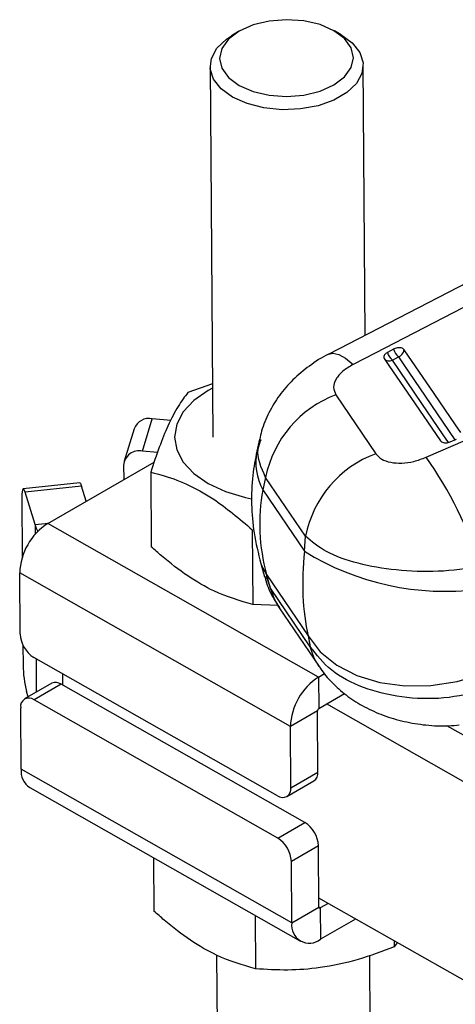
# Model space of a CAD drawing. Header units: millimetres. Extents: x 60 to 406, y 6 to 289.
# Tile 37 of 43: x 305 to 325, y 185 to 232. Entities that reach past the tile are written whole.
import ezdxf

# ---------------------------------------------------------------- set-up
doc = ezdxf.new("R2010")
doc.units = ezdxf.units.MM

msp = doc.modelspace()

# ---------------------------------------------------------------- linework, layer by layer
at = {"color": 7, "linetype": 'Continuous', "lineweight": 25}
for p, q in [((315.063665, 231.021898), (314.739547, 230.828297)), ((319.948093, 230.866876), (319.621142, 231.055658)), ((313.718316, 229.368279), (313.848636, 211.775181)), ((321.085796, 216.60355), (320.990846, 229.422147)), ((328.269822, 220.313549), (319.361443, 215.713054)), ((322.425365, 215.942033), (322.137548, 215.785769)), ((322.376021, 215.418167), (322.663838, 215.574427)), ((323.974896, 210.813083), (332.655708, 214.61227)), ((313.829887, 214.306462), (312.665129, 213.891436)), ((319.691709, 213.778388), (321.585176, 210.982115)), ((310.500985, 211.105064), (310.974612, 212.64457)), ((311.852668, 212.560322), (310.974612, 212.64457)), ((310.111232, 212.166415), (309.637606, 210.626909)), ((316.063658, 211.673667), (315.937508, 211.108857)), ((325.116905, 211.546884), (325.424378, 211.674286)), ((311.218916, 211.036179), (310.500985, 211.105064)), ((306.014476, 207.671955), (311.063587, 210.586745)), ((309.611246, 210.44549), (309.616389, 209.751293)), ((310.899055, 210.11067), (310.925349, 206.561083)), ((307.527178, 209.59896), (304.841379, 209.314569)), ((307.617381, 209.440395), (304.931582, 209.156003)), ((307.838174, 208.724754), (307.617381, 209.440395)), ((316.357929, 209.860873), (316.225739, 209.269024)), ((318.250136, 207.064081), (316.357929, 209.860873)), ((305.405014, 207.62151), (304.931582, 209.156003)), ((316.225739, 209.269024), (318.200122, 206.352313)), ((304.77926, 208.922132), (304.800386, 206.070074)), ((318.870491, 200.37787), (306.014476, 207.671955)), ((315.723629, 207.373362), (315.749922, 203.823778)), ((318.200122, 206.352313), (318.250136, 207.064081)), ((316.128345, 205.766105), (316.307664, 205.144577)), ((317.532155, 198.033083), (304.67614, 205.327169)), ((304.697678, 202.419833), (304.67614, 205.327169)), ((316.40015, 205.248481), (318.374534, 202.33177)), ((316.58595, 204.604511), (316.40015, 205.248481)), ((318.478056, 201.810022), (316.58595, 204.604511)), ((316.952472, 203.776768), (315.749922, 203.823778)), ((317.004329, 203.666484), (318.896428, 200.872012)), ((318.374534, 202.33177), (318.478056, 201.810022)), ((304.831307, 201.895952), (304.838347, 200.945601)), ((316.916413, 194.744983), (305.346002, 201.309659)), ((306.197571, 200.080925), (304.911923, 199.338737)), ((318.870491, 200.37787), (319.153996, 200.541534)), ((318.870491, 200.37787), (318.881535, 198.886929)), ((305.079743, 199.435616), (305.001713, 199.688529)), ((306.646559, 200.039079), (305.360911, 199.29689)), ((318.216971, 193.474402), (306.646559, 200.039079)), ((316.931323, 192.732213), (305.360911, 199.29689)), ((318.881535, 198.886929), (320.10828, 199.595114)), ((304.74517, 196.008789), (304.723632, 198.916123)), ((318.817803, 198.775272), (317.532155, 198.033083)), ((318.839341, 195.867936), (318.817803, 198.775272)), ((349.179634, 182.119864), (319.251159, 199.100309)), ((317.553693, 195.125747), (317.532155, 198.033083)), ((351.108107, 183.233147), (324.961708, 198.067763)), ((317.60118, 188.714706), (304.74517, 196.008789)), ((317.365397, 194.703139), (318.651045, 195.445328)), ((317.553693, 195.125747), (318.839341, 195.867936)), ((305.153011, 195.127635), (318.009026, 187.833553)), ((316.931323, 192.732213), (318.216971, 193.474402)), ((318.865295, 192.364226), (317.579647, 191.622037)), ((318.886828, 189.456895), (318.865295, 192.364226)), ((311.034763, 191.790522), (311.053461, 189.266174)), ((317.60118, 188.714706), (317.579647, 191.622037)), ((349.249764, 172.65239), (318.883686, 189.881116)), ((317.60118, 188.714706), (318.886828, 189.456895)), ((319.321285, 189.632837), (318.951662, 189.419458)), ((318.951662, 189.419458), (318.962706, 187.928517)), ((315.859337, 189.053215), (315.878035, 186.528867)), ((320.629379, 188.890667), (318.962706, 187.928517)), ((322.466637, 187.848267), (322.468682, 187.572329)), ((322.608617, 187.767712), (322.468682, 187.572329)), ((314.030893, 187.171468), (314.102102, 177.558094)), ((321.374631, 177.611965), (321.303863, 187.165329))]:
    msp.add_line(p, q, dxfattribs=at)
at = {"color": 8, "linetype": 'Continuous', "lineweight": 25}
for p, q in [((305.405014, 207.62151), (306.044367, 207.689211)), ((305.405014, 207.62151), (305.408477, 207.154075)), ((316.58595, 204.604511), (316.399996, 205.16969)), ((305.452218, 201.249394), (305.46401, 199.657448)), ((306.709478, 200.536066), (306.713439, 200.001132)), ((318.951662, 189.419458), (318.886837, 189.456239))]:
    msp.add_line(p, q, dxfattribs=at)
at = {"color": 7, "linetype": 'Continuous', "lineweight": 25, "flags": 128}
for points in [[(319.601705, 231.066783), (318.94275, 231.352897), (318.175374, 231.531005), (317.351877, 231.588959), (316.528376, 231.522817), (315.760989, 231.337085), (315.102016, 231.044414), (314.596363, 230.66476), (314.278491, 230.223986), (314.170059, 229.752134), (314.278458, 229.281363), (314.596306, 228.843748), (315.101935, 228.46912), (315.76089, 228.183001), (316.528262, 228.004895), (317.351758, 227.946942), (318.175264, 228.01308), (318.942646, 228.198815), (319.601619, 228.491486), (320.107273, 228.87114), (320.425149, 229.311911), (320.533576, 229.783766), (320.425177, 230.254537), (320.107334, 230.69215), (319.601705, 231.066783)], [(319.925876, 230.879593), (320.466488, 230.487343), (320.826246, 230.031619), (320.984245, 229.538912), (320.931301, 229.037857), (320.670492, 228.557562), (320.216971, 228.125954), (319.597099, 227.76811), (318.846903, 227.504827), (318.009975, 227.351411), (317.134957, 227.316766), (316.272705, 227.402915), (315.473328, 227.604853), (314.783281, 227.910836), (314.242669, 228.303086), (313.882911, 228.75881), (313.724913, 229.251517), (313.777856, 229.752577), (314.03867, 230.232864), (314.492187, 230.664475), (314.739547, 230.828297)], [(329.424584, 219.823179), (321.561877, 215.763295), (320.515534, 215.223046)], [(325.622283, 211.982407), (325.368584, 212.353975), (324.353791, 213.840242), (322.933246, 215.920784)], [(321.991756, 215.502387), (322.24545, 215.130835), (323.260227, 213.644647), (324.661097, 211.593001)], [(325.045321, 211.50868), (324.791631, 211.880238), (323.776871, 213.366466), (322.376021, 215.418167)], [(313.831403, 214.101873), (313.628098, 213.990342), (312.949752, 213.513912), (312.44569, 212.971702), (312.135279, 212.384545), (312.030457, 211.775004), (312.135244, 211.166506), (312.445615, 210.582433), (312.949641, 210.045232), (313.627957, 209.575546), (314.454489, 209.191429), (315.397485, 208.907637), (315.687398, 208.845815)], [(307.527178, 209.59896), (307.530617, 209.598989), (307.557397, 209.579429), (307.58669, 209.525879), (307.617381, 209.440395)], [(304.931582, 209.156003), (304.900896, 209.241485), (304.871597, 209.295038), (304.844818, 209.314598), (304.821588, 209.299414), (304.802795, 209.250073), (304.789164, 209.168467), (304.781218, 209.057736), (304.77926, 208.922132)], [(305.542038, 207.299477), (305.478261, 207.427758), (305.405014, 207.62151)], [(318.374534, 202.33177), (318.951917, 201.581378), (319.732928, 200.947249), (320.687883, 200.453498), (321.780482, 200.118888), (322.969181, 199.956134), (324.208806, 199.971432), (325.452223, 200.164196), (326.652171, 200.527097)]]:
    msp.add_lwpolyline(points, dxfattribs=at)
at = {"color": 8, "linetype": 'Continuous', "lineweight": 25, "flags": 128}
for points in [[(319.362299, 215.71387), (319.554576, 215.757094), (319.830197, 215.695755), (320.153646, 215.516003), (320.515534, 215.223046)], [(322.663838, 215.574427), (322.917528, 215.202863), (323.93229, 213.716606), (325.348251, 211.642745)], [(316.128087, 205.766995), (316.148159, 205.703027), (316.40015, 205.248481)], [(317.005185, 203.665226), (316.772791, 204.076284), (316.58595, 204.604511)], [(318.896564, 200.871812), (318.664957, 201.281672), (318.478056, 201.810022)]]:
    msp.add_lwpolyline(points, dxfattribs=at)
at = {"color": 7, "linetype": 'Continuous', "lineweight": 25}
for centre, radius, start, end in [((323.056004, 216.120444), 0.977532, 200.0212079, 225.9240339), ((323.343811, 216.27669), 0.977516, 200.0204095, 225.9238809), ((322.521825, 215.962844), 0.413565, 290.0832766, 354.1627875), ((322.235566, 215.696065), 0.311375, 218.4628502, 296.8129733), ((321.540377, 208.827914), 5.284389, 110.4772652, 168.7276001), ((310.828446, 211.889937), 0.768658, 79.0380591, 158.9188825), ((310.34773, 210.381901), 0.739224, 78.0346861, 175.0652035), ((323.432769, 206.031024), 5.28459, 110.4640089, 168.7269648), ((309.275405, 200.29609), 18.074351, 17.0849527, 35.5824519), ((307.586428, 205.220396), 2.912246, 122.6681895, 177.8988715), ((324.894932, 217.173742), 12.724929, 238.256487, 277.1454133), ((306.092897, 202.490227), 1.396994, 182.8883371, 237.680178), ((310.033607, 200.981614), 5.195385, 180.3971694, 194.4119061), ((306.385569, 199.668421), 0.453324, 54.8495057, 114.5010183), ((320.442424, 197.926321), 2.912227, 122.6679946, 177.8990664), ((305.114581, 198.985484), 0.397054, 51.6550363, 190.0605875), ((318.956375, 198.770195), 0.138665, 122.6642937, 177.901631), ((305.693646, 195.912829), 0.953318, 174.2228702, 235.4511717), ((318.403976, 195.808664), 0.439382, 304.2158289, 7.7528316), ((317.162742, 195.056391), 0.397055, 231.6554971, 10.0597603), ((317.470069, 192.293831), 1.397001, 2.8883628, 57.680028), ((316.18442, 191.551642), 1.397001, 2.8883628, 57.680028), ((318.926507, 189.450753), 0.040152, 171.2002285, 308.7919058), ((318.434471, 188.58576), 0.843209, 171.2036458, 308.7893179)]:
    msp.add_arc(centre, radius, start, end, dxfattribs=at)
at = {"color": 8, "linetype": 'Continuous', "lineweight": 25}
msp.add_arc((318.572646, 210.579187), 2.687843, 168.6348442, 209.17248, dxfattribs=at)
at = {"color": 7, "linetype": 'Continuous', "lineweight": 25}
for centre, major_axis, ratio, start_param, end_param in [((331.160736, 207.174129), (15.060056, -1.138125), 0.764999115, 3.058105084, 3.407170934), ((328.554441, 211.024357), (7.535198, 12.71811), 0.56788841, 2.250982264, 2.600048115)]:
    msp.add_ellipse(centre, major_axis=major_axis, ratio=ratio, start_param=start_param, end_param=end_param, dxfattribs=at)
for points, knots in [([(322.933246, 215.920784), (322.916542, 215.938945), (322.882554, 215.975901), (322.791467, 216.007544), (322.681027, 216.016025), (322.561713, 215.998637), (322.475755, 215.968332), (322.433601, 215.946331), (322.425365, 215.942033)], [0, 0, 0, 0, 0.185507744, 0.377476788, 0.569452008, 0.761421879, 0.953388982, 1, 1, 1, 1]), ([(319.366086, 215.714496), (319.358617, 215.711084), (319.026056, 215.559179), (318.433425, 215.167156), (317.64406, 214.515073), (316.995872, 213.767291), (316.498108, 212.944567), (316.189757, 212.237739), (316.107378, 211.798472), (316.083215, 211.669633)], [0, 0, 0, 0, 0.0045250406, 0.2014811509, 0.3915587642, 0.574405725, 0.7516485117, 0.9271576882, 1, 1, 1, 1]), ([(322.137548, 215.785769), (322.133592, 215.783578), (322.096498, 215.763038), (322.034817, 215.716756), (321.980297, 215.64263), (321.961361, 215.566643), (321.981673, 215.523702), (321.991756, 215.502387)], [0, 0, 0, 0, 0.029081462, 0.272687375, 0.516293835, 0.759895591, 1, 1, 1, 1]), ([(320.515534, 215.223046), (320.342012, 215.119789), (319.994597, 214.913053), (319.671905, 214.524111), (319.537511, 214.121676), (319.639476, 213.894673), (319.691709, 213.778388)], [0, 0, 0, 0, 0.253413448, 0.507369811, 0.747644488, 1, 1, 1, 1]), ([(312.665129, 213.891436), (312.510922, 213.688297), (312.199166, 213.277614), (311.739333, 212.387151), (311.301435, 211.311844), (311.033998, 210.5135), (310.899055, 210.11067)], [0, 0, 0, 0, 0.26460239, 0.534942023, 0.765340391, 1, 1, 1, 1]), ([(324.661097, 211.593001), (324.677416, 211.575164), (324.710949, 211.538515), (324.80105, 211.506571), (324.910955, 211.497864), (325.021904, 211.512511), (325.08815, 211.53648), (325.116905, 211.546884)], [0, 0, 0, 0, 0.2010797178, 0.4131643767, 0.6252469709, 0.8373314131, 1, 1, 1, 1]), ([(315.937508, 211.108857), (315.864979, 210.725354), (315.707789, 209.894205), (315.665231, 208.587588), (315.776347, 207.178142), (316.007856, 206.249446), (316.128345, 205.766105)], [0, 0, 0, 0, 0.217567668, 0.471525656, 0.724954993, 1, 1, 1, 1]), ([(321.585176, 210.982115), (321.668306, 210.891129), (321.834641, 210.709074), (322.281802, 210.557404), (322.816557, 210.52102), (323.40899, 210.599606), (323.783555, 210.740904), (323.974896, 210.813083)], [0, 0, 0, 0, 0.19732556, 0.394832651, 0.589882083, 0.790498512, 1, 1, 1, 1]), ([(310.899055, 210.11067), (311.061153, 210.070412), (311.619314, 209.931793), (312.607714, 209.570979), (314.080589, 208.766069), (315.108353, 207.894895), (315.723629, 207.373362)], [0, 0, 0, 0, 0.103333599, 0.355813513, 0.614354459, 1, 1, 1, 1]), ([(326.552139, 205.606141), (325.890491, 205.518171), (324.580753, 205.344033), (322.537096, 205.42167), (320.691344, 205.744647), (319.141398, 206.299124), (318.546542, 206.80968), (318.250136, 207.064081)], [0, 0, 0, 0, 0.2028589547, 0.4015610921, 0.5986205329, 0.7999996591, 1, 1, 1, 1]), ([(315.749922, 203.823778), (315.137213, 203.998949), (314.123959, 204.288633), (312.651102, 205.150863), (311.659167, 205.911749), (311.088215, 206.416968), (310.925349, 206.561083)], [0, 0, 0, 0, 0.3856434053, 0.6377488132, 0.8966665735, 1, 1, 1, 1]), ([(316.319912, 205.151136), (316.334773, 205.085559), (316.413913, 204.736349), (316.644565, 204.230362), (316.911719, 203.832671), (317.017706, 203.674895)], [0, 0, 0, 0, 0.12240697, 0.651834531, 1, 1, 1, 1]), ([(326.806126, 199.751195), (326.147215, 199.600126), (324.842896, 199.301083), (322.799456, 199.373703), (320.947937, 199.829625), (319.386466, 200.649765), (318.780165, 201.424156), (318.478056, 201.810022)], [0, 0, 0, 0, 0.202858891, 0.401561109, 0.598620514, 0.799999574, 1, 1, 1, 1]), ([(318.907672, 200.879905), (318.945112, 200.817173), (319.130863, 200.505941), (319.584808, 200.021791), (320.258212, 199.436459), (321.051902, 198.942639), (321.946067, 198.54235), (322.931044, 198.248837), (323.980879, 198.083834), (324.869539, 198.031579), (325.390325, 198.094975), (325.555204, 198.115045)], [0, 0, 0, 0, 0.029151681, 0.144630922, 0.263562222, 0.387044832, 0.517597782, 0.652495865, 0.790427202, 0.93364972, 1, 1, 1, 1]), ([(315.878035, 186.528867), (315.265325, 186.704039), (314.252071, 186.993724), (312.779214, 187.855954), (311.787278, 188.616837), (311.216327, 189.122058), (311.053461, 189.266174)], [0, 0, 0, 0, 0.3856433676, 0.637748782, 0.8966665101, 1, 1, 1, 1]), ([(322.468682, 187.572329), (321.897592, 187.356762), (320.743029, 186.920956), (319.03029, 186.557228), (317.391355, 186.433595), (316.385548, 186.496917), (315.878035, 186.528867)], [0, 0, 0, 0, 0.2646022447, 0.5349422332, 0.7653399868, 1, 1, 1, 1])]:
    msp.add_open_spline(points, degree=3, knots=knots, dxfattribs=at)
at = {"color": 8, "linetype": 'Continuous', "lineweight": 25}
msp.add_open_spline([(316.357929, 209.860873), (316.147008, 210.315979), (315.864061, 210.926497), (316.086224, 211.509527), (316.142778, 211.657942)], degree=3, knots=[0, 0, 0, 0, 0.745441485, 1, 1, 1, 1], dxfattribs=at)

doc.saveas('drawing.dxf')
